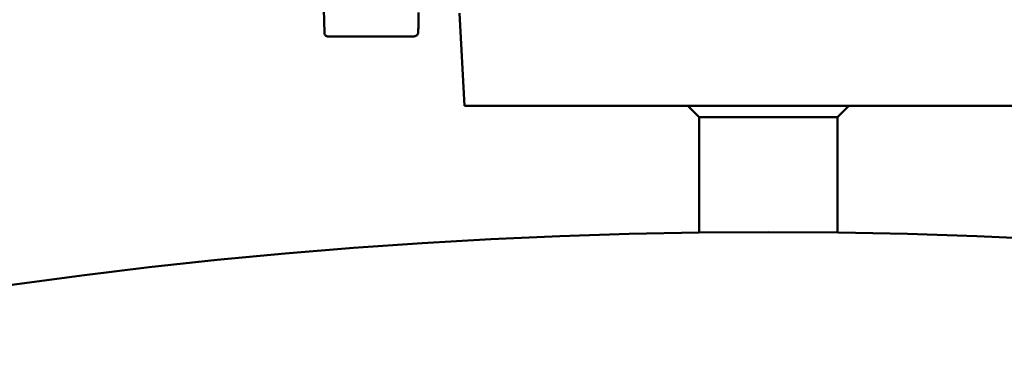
# Model space of a CAD drawing. Header units: millimetres. Extents: x 1479 to 4580, y 458 to 3937.
# Tile 25 of 32: x 3780 to 3908, y 3805 to 3851. Entities that reach past the tile are written whole.
import ezdxf

# ---------------------------------------------------------------- set-up
doc = ezdxf.new("R2010")
doc.units = ezdxf.units.MM
doc.header["$LTSCALE"] = 10
doc.layers.add('Visible (ISO)', color=7, linetype='Continuous', lineweight=50)

msp = doc.modelspace()

# ---------------------------------------------------------------- linework, layer by layer
at = {"layer": 'Visible (ISO)'}
for p, q in [((3819.73, 3849.05), (3819.62, 3853.68)), ((3832, 3849.92), (3832.02, 3851.7)), ((3837.99, 3839.5), (3837.35, 3851.58)), ((3831.33, 3848.56), (3820.2, 3848.56)), ((3917.2, 3839.5), (3837.99, 3839.5)), ((3868.59, 3838.03), (3867.12, 3839.5)), ((3886.59, 3838.03), (3888.06, 3839.5)), ((3886.59, 3838.03), (3868.59, 3838.03)), ((3868.59, 3822.98), (3868.59, 3838.03)), ((3886.59, 3822.98), (3886.59, 3838.03))]:
    msp.add_line(p, q, dxfattribs=at)
msp.add_circle((3877.59, 3120.53), 702.5, dxfattribs=at)
msp.add_open_spline([(3831.96, 3849.05), (3831.97, 3849.34), (3831.98, 3849.63), (3832, 3849.92)], degree=3, dxfattribs=at)
for points, knots in [([(3820.2, 3848.56), (3820.16, 3848.56), (3820.11, 3848.57), (3820.02, 3848.6), (3819.98, 3848.62), (3819.89, 3848.68), (3819.86, 3848.72), (3819.8, 3848.8), (3819.77, 3848.85), (3819.74, 3848.95), (3819.73, 3849), (3819.73, 3849.05), (3819.73, 3849.05), (3819.73, 3849.05)], [0, 0, 0, 0, 0.2, 0.2, 0.3976358, 0.3976358, 0.5917055, 0.5917055, 0.7917055, 0.7917055, 0.9917055, 0.9917055, 1, 1, 1, 1]), ([(3831.96, 3849.05), (3831.96, 3849.01), (3831.95, 3848.98), (3831.93, 3848.9), (3831.91, 3848.87), (3831.85, 3848.77), (3831.8, 3848.72), (3831.68, 3848.64), (3831.61, 3848.61), (3831.47, 3848.57), (3831.4, 3848.56), (3831.33, 3848.56)], [-0.08943327, -0.08943327, -0.08943327, -0.08943327, -0.07822213, -0.07822213, -0.06592663, -0.06592663, -0.04451368, -0.04451368, -0.02204353, -0.02204353, 0, 0, 0, 0])]:
    msp.add_open_spline(points, degree=3, knots=knots, dxfattribs=at)

doc.saveas('drawing.dxf')
